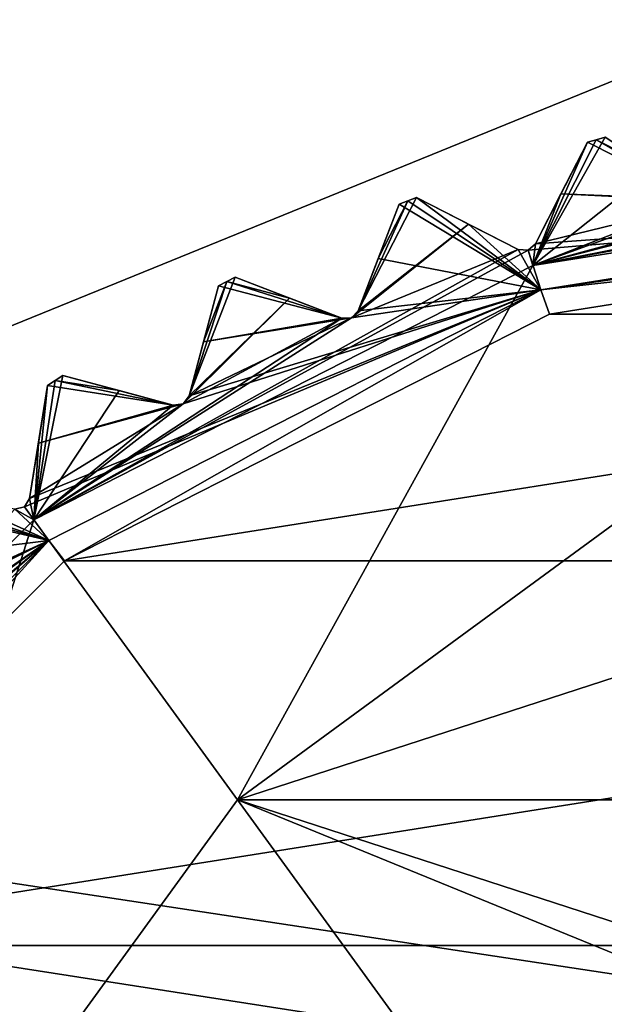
# Model space of a CAD drawing. Header units: millimetres. Extents: x -114 to 114, y -36 to 48.
# Tile 243 of 256: x 62.19 to 66.75, y 7.51 to 15.18. Entities that reach past the tile are written whole.
import ezdxf

# ---------------------------------------------------------------- set-up
doc = ezdxf.new("R2010")
doc.units = ezdxf.units.MM
doc.header["$LTSCALE"] = 65.185185
for name, color, linetype in [('2', 7, 'CONTINUOUS'), ('2786', 7, 'CONTINUOUS'), ('2841', 7, 'CONTINUOUS'), ('2842', 7, 'CONTINUOUS'), ('2922', 7, 'CONTINUOUS'), ('2924', 7, 'CONTINUOUS'), ('2925', 7, 'CONTINUOUS'), ('2926', 7, 'CONTINUOUS'), ('2927', 7, 'CONTINUOUS'), ('2928', 7, 'CONTINUOUS'), ('2929', 7, 'CONTINUOUS'), ('2964', 7, 'CONTINUOUS'), ('3005', 7, 'CONTINUOUS'), ('3006', 7, 'CONTINUOUS'), ('3007', 7, 'CONTINUOUS'), ('3008', 7, 'CONTINUOUS'), ('3030', 7, 'CONTINUOUS'), ('3031', 7, 'CONTINUOUS'), ('3214', 7, 'CONTINUOUS'), ('3215', 7, 'CONTINUOUS'), ('3218', 7, 'CONTINUOUS'), ('3280', 7, 'CONTINUOUS'), ('3281', 7, 'CONTINUOUS'), ('3282', 7, 'CONTINUOUS'), ('3283', 7, 'CONTINUOUS')]:
    doc.layers.add(name, color=color, linetype=linetype)

msp = doc.modelspace()

# ---------------------------------------------------------------- linework, layer by layer
at = {"layer": '2', "linetype": 'CONTINUOUS'}
for points in [[(113, 35, 92.5), (-113, 35, 92.5), (72.7254, 6.8475, 92.5), (113, 35, 92.5)], [(-113, 35, 92.5), (63.3, 0, 92.5), (64.6742, 4.2309, 92.5), (-113, 35, 92.5)], [(63.3, 0, 92.5), (-113, 35, 92.5), (25.7254, 6.8475, 92.5), (63.3, 0, 92.5)], [(72.7254, 6.8475, 92.5), (-113, 35, 92.5), (68.2746, 6.8475, 92.5), (72.7254, 6.8475, 92.5)], [(68.2746, 6.8475, 92.5), (-113, 35, 92.5), (64.6742, 4.2309, 92.5), (68.2746, 6.8475, 92.5)]]:
    msp.add_3dface(points, dxfattribs=at)
at = {"layer": '2786', "linetype": 'CONTINUOUS'}
for points in [[(-50.5, 32.5, 90), (110.5, 32.5, 90), (-23.5, 13.7, 90), (-50.5, 32.5, 90)], [(110.5, 32.5, 90), (-19.2659, 13.0293, 90), (-23.5, 13.7, 90), (110.5, 32.5, 90)], [(110.5, 32.5, 90), (-15.4464, 11.0828, 90), (-19.2659, 13.0293, 90), (110.5, 32.5, 90)], [(110.5, 32.5, 90), (-12.4154, 8.0512, 90), (-15.4464, 11.0828, 90), (110.5, 32.5, 90)], [(110.5, 32.5, 90), (-10.4698, 4.2312, 90), (-12.4154, 8.0512, 90), (110.5, 32.5, 90)], [(110.5, 32.5, 90), (-9.8, 0, 90), (-10.4698, 4.2312, 90), (110.5, 32.5, 90)], [(-9.8, 0, 90), (110.5, 32.5, 90), (21.2746, 6.8475, 90), (-9.8, 0, 90)], [(110.5, 32.5, 90), (25.7254, 6.8475, 90), (21.2746, 6.8475, 90), (110.5, 32.5, 90)], [(110.5, 32.5, 90), (29.3258, 4.2309, 90), (25.7254, 6.8475, 90), (110.5, 32.5, 90)], [(110.5, 32.5, 90), (30.7, 0, 90), (29.3258, 4.2309, 90), (110.5, 32.5, 90)], [(110.5, 32.5, 90), (68.2746, 6.8475, 90), (30.7, 0, 90), (110.5, 32.5, 90)]]:
    msp.add_3dface(points, dxfattribs=at)
at = {"layer": '2841', "linetype": 'CONTINUOUS'}
for points in [[(70.5, 13.55, 110), (66.3182, 12.8886, 110), (74.6818, 12.8886, 110), (70.5, 13.55, 110)], [(66.3182, 12.8886, 110), (62.5392, 10.9648, 110), (74.6818, 12.8886, 110), (66.3182, 12.8886, 110)], [(74.6818, 12.8886, 110), (62.5392, 10.9648, 110), (78.4608, 10.9648, 110), (74.6818, 12.8886, 110)], [(62.5392, 10.9648, 110), (59.5396, 7.9669, 110), (78.4608, 10.9648, 110), (62.5392, 10.9648, 110)], [(78.4608, 10.9648, 110), (59.5396, 7.9669, 110), (81.4604, 7.9669, 110), (78.4608, 10.9648, 110)], [(59.5396, 7.9669, 110), (57.6136, 4.1886, 110), (81.4604, 7.9669, 110), (59.5396, 7.9669, 110)], [(81.4604, 7.9669, 110), (57.6136, 4.1886, 110), (83.3864, 4.1886, 110), (81.4604, 7.9669, 110)]]:
    msp.add_3dface(points, dxfattribs=at)
at = {"layer": '2842', "linetype": 'CONTINUOUS'}
for points in [[(66.1894, 13.2673, 93), (70.5, 13.95, 93), (63.8874, 9.1014, 93), (66.1894, 13.2673, 93)], [(63.8874, 9.1014, 93), (70.5, 13.95, 93), (70.5, 11.25, 93), (63.8874, 9.1014, 93)], [(62.3004, 11.2858, 93), (66.1894, 13.2673, 93), (63.8874, 9.1014, 93), (62.3004, 11.2858, 93)], [(59.2142, 8.1996, 93), (62.3004, 11.2858, 93), (59.8006, 3.4764, 93), (59.2142, 8.1996, 93)], [(59.8006, 3.4764, 93), (62.3004, 11.2858, 93), (63.8874, 9.1014, 93), (59.8006, 3.4764, 93)]]:
    msp.add_3dface(points, dxfattribs=at)
at = {"layer": '2922', "linetype": 'CONTINUOUS'}
for points in [[(62.3352, 11.8827, 108.8326), (62.4062, 12.331, 108.5), (62.267, 11.452, 109.1457), (62.3352, 11.8827, 108.8326)], [(62.267, 11.452, 109.1457), (62.4062, 12.331, 108.5), (62.4062, 12.331, 93.8), (62.267, 11.452, 109.1457)], [(62.3352, 11.8827, 93.4674), (62.267, 11.452, 109.1457), (62.4062, 12.331, 93.8), (62.3352, 11.8827, 93.4674)], [(62.267, 11.452, 93.1543), (62.267, 11.452, 109.1457), (62.3352, 11.8827, 93.4674), (62.267, 11.452, 93.1543)]]:
    msp.add_3dface(points, dxfattribs=at)
at = {"layer": '2924', "linetype": 'CONTINUOUS'}
for points in [[(63.6221, 12.6711, 108.8326), (63.7395, 13.1095, 108.5), (63.5092, 12.2499, 109.1457), (63.6221, 12.6711, 108.8326)], [(63.5092, 12.2499, 109.1457), (63.7395, 13.1095, 108.5), (63.7395, 13.1095, 93.8), (63.5092, 12.2499, 109.1457)], [(63.622, 12.671, 93.4674), (63.5092, 12.2499, 109.1457), (63.7395, 13.1095, 93.8), (63.622, 12.671, 93.4674)], [(63.5092, 12.2499, 93.1543), (63.5092, 12.2499, 109.1457), (63.622, 12.671, 93.4674), (63.5092, 12.2499, 93.1543)]]:
    msp.add_3dface(points, dxfattribs=at)
at = {"layer": '2925', "linetype": 'CONTINUOUS'}
for points in [[(62.5271, 12.4095, 93.8), (62.5271, 12.4095, 108.5), (63.3867, 12.1791, 93.1543), (62.5271, 12.4095, 93.8)], [(63.3867, 12.1791, 93.1543), (62.5271, 12.4095, 108.5), (62.9655, 12.292, 108.8326), (63.3867, 12.1791, 93.1543)], [(62.9654, 12.292, 93.4675), (62.5271, 12.4095, 93.8), (63.3867, 12.1791, 93.1543), (62.9654, 12.292, 93.4675)], [(63.3867, 12.1791, 109.1457), (63.3867, 12.1791, 93.1543), (62.9655, 12.292, 108.8326), (63.3867, 12.1791, 109.1457)]]:
    msp.add_3dface(points, dxfattribs=at)
at = {"layer": '2926', "linetype": 'CONTINUOUS'}
for points in [[(64.9842, 13.3206, 108.8326), (65.1469, 13.7443, 108.5), (64.8279, 12.9135, 109.1457), (64.9842, 13.3206, 108.8326)], [(64.8279, 12.9135, 109.1457), (65.1469, 13.7443, 108.5), (65.1469, 13.7443, 93.8), (64.8279, 12.9135, 109.1457)], [(64.9842, 13.3206, 93.4674), (64.8279, 12.9135, 109.1457), (65.1469, 13.7443, 93.8), (64.9842, 13.3206, 93.4674)], [(64.8279, 12.9135, 93.1543), (64.8279, 12.9135, 109.1457), (64.9842, 13.3206, 93.4674), (64.8279, 12.9135, 93.1543)]]:
    msp.add_3dface(points, dxfattribs=at)
at = {"layer": '2927', "linetype": 'CONTINUOUS'}
for points in [[(63.8679, 13.1749, 93.8), (63.8679, 13.1749, 108.5), (64.6988, 12.856, 93.1543), (63.8679, 13.1749, 93.8)], [(64.6988, 12.856, 93.1543), (63.8679, 13.1749, 108.5), (64.2916, 13.0123, 108.8326), (64.6988, 12.856, 93.1543)], [(64.2916, 13.0123, 93.4675), (63.8679, 13.1749, 93.8), (64.6988, 12.856, 93.1543), (64.2916, 13.0123, 93.4675)], [(64.6988, 12.856, 109.1457), (64.6988, 12.856, 93.1543), (64.2916, 13.0123, 108.8326), (64.6988, 12.856, 109.1457)]]:
    msp.add_3dface(points, dxfattribs=at)
at = {"layer": '2928', "linetype": 'CONTINUOUS'}
for points in [[(66.4068, 13.8242, 108.8326), (66.6129, 14.2286, 108.5), (66.2088, 13.4356, 109.1457), (66.4068, 13.8242, 108.8326)], [(66.2088, 13.4356, 109.1457), (66.6129, 14.2286, 108.5), (66.6129, 14.2286, 93.8), (66.2088, 13.4356, 109.1457)], [(66.4068, 13.8241, 93.4674), (66.2088, 13.4356, 109.1457), (66.6129, 14.2286, 93.8), (66.4068, 13.8241, 93.4674)], [(66.2088, 13.4356, 93.1543), (66.2088, 13.4356, 109.1457), (66.4068, 13.8241, 93.4674), (66.2088, 13.4356, 93.1543)]]:
    msp.add_3dface(points, dxfattribs=at)
at = {"layer": '2929', "linetype": 'CONTINUOUS'}
for points in [[(65.2814, 13.796, 93.8), (65.2814, 13.796, 108.5), (66.0743, 13.3919, 93.1543), (65.2814, 13.796, 93.8)], [(66.0743, 13.3919, 93.1543), (65.2814, 13.796, 108.5), (65.6858, 13.5899, 108.8326), (66.0743, 13.3919, 93.1543)], [(65.6857, 13.5899, 93.4675), (65.2814, 13.796, 93.8), (66.0743, 13.3919, 93.1543), (65.6857, 13.5899, 93.4675)], [(66.0743, 13.3919, 109.1457), (66.0743, 13.3919, 93.1543), (65.6858, 13.5899, 108.8326), (66.0743, 13.3919, 109.1457)]]:
    msp.add_3dface(points, dxfattribs=at)
at = {"layer": '2964', "linetype": 'CONTINUOUS'}
for points in [[(66.1894, 13.2673, 93), (66.7521, 14.2659, 93.8), (67.1326, 14.0187, 93.4675), (66.1894, 13.2673, 93)], [(66.7521, 14.2659, 93.8), (66.1894, 13.2673, 93), (66.6824, 14.2474, 93.8), (66.7521, 14.2659, 93.8)], [(66.1894, 13.2673, 93), (66.6129, 14.2286, 93.8), (66.6824, 14.2474, 93.8), (66.1894, 13.2673, 93)], [(66.1894, 13.2673, 93), (66.4068, 13.8241, 93.4674), (66.6129, 14.2286, 93.8), (66.1894, 13.2673, 93)], [(70.4293, 14.1041, 93.1543), (66.1894, 13.2673, 93), (69.0288, 13.9977, 93.1248), (70.4293, 14.1041, 93.1543)], [(66.1894, 13.2673, 93), (70.4293, 14.1041, 93.1543), (70.464, 14.0815, 93.1316), (66.1894, 13.2673, 93)], [(70.5, 14.0748, 93.1248), (66.1894, 13.2673, 93), (70.464, 14.0815, 93.1316), (70.5, 14.0748, 93.1248)], [(70.5, 13.95, 93), (66.1894, 13.2673, 93), (70.5, 14.0748, 93.1248), (70.5, 13.95, 93)], [(66.1894, 13.2673, 93), (68.9554, 14.0194, 93.1543), (69.0288, 13.9977, 93.1248), (66.1894, 13.2673, 93)], [(68.9554, 14.0194, 93.1543), (66.1894, 13.2673, 93), (67.5737, 13.7672, 93.1248), (68.9554, 14.0194, 93.1543)], [(66.1894, 13.2673, 93), (67.1326, 14.0187, 93.4675), (67.4984, 13.7812, 93.1543), (66.1894, 13.2673, 93)], [(66.1894, 13.2673, 93), (66.2088, 13.4356, 93.1543), (66.4068, 13.8241, 93.4674), (66.1894, 13.2673, 93)], [(64.8279, 12.9135, 93.1543), (65.2814, 13.796, 93.8), (65.6857, 13.5899, 93.4675), (64.8279, 12.9135, 93.1543)], [(65.2814, 13.796, 93.8), (64.8279, 12.9135, 93.1543), (65.2141, 13.7703, 93.8), (65.2814, 13.796, 93.8)], [(64.8279, 12.9135, 93.1543), (64.9842, 13.3206, 93.4674), (65.2141, 13.7703, 93.8), (64.8279, 12.9135, 93.1543)], [(64.9842, 13.3206, 93.4674), (65.1469, 13.7443, 93.8), (65.2141, 13.7703, 93.8), (64.9842, 13.3206, 93.4674)], [(66.1894, 13.2673, 93), (67.4984, 13.7812, 93.1543), (67.5737, 13.7672, 93.1248), (66.1894, 13.2673, 93)], [(64.8279, 12.9135, 93.1543), (65.6857, 13.5899, 93.4675), (64.7753, 12.858, 93.1248), (64.8279, 12.9135, 93.1543)], [(65.6857, 13.5899, 93.4675), (66.0743, 13.3919, 93.1543), (64.7753, 12.858, 93.1248), (65.6857, 13.5899, 93.4675)], [(66.2088, 13.4356, 93.1543), (66.1894, 13.2673, 93), (66.1507, 13.3859, 93.1248), (66.2088, 13.4356, 93.1543)], [(62.3004, 11.2858, 93), (66.0743, 13.3919, 93.1543), (66.1507, 13.3859, 93.1248), (62.3004, 11.2858, 93)], [(66.0743, 13.3919, 93.1543), (62.3004, 11.2858, 93), (64.7753, 12.858, 93.1248), (66.0743, 13.3919, 93.1543)], [(66.1894, 13.2673, 93), (62.3004, 11.2858, 93), (66.1507, 13.3859, 93.1248), (66.1894, 13.2673, 93)], [(63.5092, 12.2499, 93.1543), (63.8679, 13.1749, 93.8), (64.2916, 13.0123, 93.4675), (63.5092, 12.2499, 93.1543)], [(63.8679, 13.1749, 93.8), (63.5092, 12.2499, 93.1543), (63.8036, 13.1423, 93.8), (63.8679, 13.1749, 93.8)], [(63.5092, 12.2499, 93.1543), (63.622, 12.671, 93.4674), (63.8036, 13.1423, 93.8), (63.5092, 12.2499, 93.1543)], [(63.622, 12.671, 93.4674), (63.7395, 13.1095, 93.8), (63.8036, 13.1423, 93.8), (63.622, 12.671, 93.4674)], [(63.5092, 12.2499, 93.1543), (64.2916, 13.0123, 93.4675), (63.4626, 12.1892, 93.1248), (63.5092, 12.2499, 93.1543)], [(64.2916, 13.0123, 93.4675), (64.6988, 12.856, 93.1543), (63.4626, 12.1892, 93.1248), (64.2916, 13.0123, 93.4675)], [(62.3004, 11.2858, 93), (64.6988, 12.856, 93.1543), (64.7753, 12.858, 93.1248), (62.3004, 11.2858, 93)], [(64.6988, 12.856, 93.1543), (62.3004, 11.2858, 93), (63.4626, 12.1892, 93.1248), (64.6988, 12.856, 93.1543)], [(62.3004, 11.2858, 93), (62.5271, 12.4095, 93.8), (62.9654, 12.292, 93.4675), (62.3004, 11.2858, 93)], [(62.5271, 12.4095, 93.8), (62.3004, 11.2858, 93), (62.4666, 12.3704, 93.8), (62.5271, 12.4095, 93.8)], [(62.3004, 11.2858, 93), (62.4062, 12.331, 93.8), (62.4666, 12.3704, 93.8), (62.3004, 11.2858, 93)], [(62.3004, 11.2858, 93), (62.3352, 11.8827, 93.4674), (62.4062, 12.331, 93.8), (62.3004, 11.2858, 93)], [(62.3004, 11.2858, 93), (62.9654, 12.292, 93.4675), (63.3867, 12.1791, 93.1543), (62.3004, 11.2858, 93)], [(62.3004, 11.2858, 93), (63.3867, 12.1791, 93.1543), (63.4626, 12.1892, 93.1248), (62.3004, 11.2858, 93)], [(62.3004, 11.2858, 93), (62.267, 11.452, 93.1543), (62.3352, 11.8827, 93.4674), (62.3004, 11.2858, 93)], [(62.267, 11.452, 93.1543), (62.3004, 11.2858, 93), (62.2271, 11.3868, 93.1248), (62.267, 11.452, 93.1543)], [(62.3004, 11.2858, 93), (59.2142, 8.1996, 93), (62.1526, 11.3689, 93.1543), (62.3004, 11.2858, 93)], [(62.3004, 11.2858, 93), (62.1526, 11.3689, 93.1543), (62.2271, 11.3868, 93.1248), (62.3004, 11.2858, 93)]]:
    msp.add_3dface(points, dxfattribs=at)
at = {"layer": '3005', "linetype": 'CONTINUOUS'}
for points in [[(62.267, 11.452, 109.1457), (62.267, 11.452, 93.1543), (62.2271, 11.3868, 93.1248), (62.267, 11.452, 109.1457)], [(62.267, 11.452, 109.1457), (62.2271, 11.3868, 93.1248), (62.2271, 11.3868, 109.1752), (62.267, 11.452, 109.1457)], [(62.1526, 11.3689, 93.1543), (62.1526, 11.3689, 109.1457), (62.2271, 11.3868, 109.1752), (62.1526, 11.3689, 93.1543)], [(62.2271, 11.3868, 93.1248), (62.1526, 11.3689, 93.1543), (62.2271, 11.3868, 109.1752), (62.2271, 11.3868, 93.1248)]]:
    msp.add_3dface(points, dxfattribs=at)
at = {"layer": '3006', "linetype": 'CONTINUOUS'}
for points in [[(63.5092, 12.2499, 109.1457), (63.5092, 12.2499, 93.1543), (63.4626, 12.1892, 93.1248), (63.5092, 12.2499, 109.1457)], [(63.5092, 12.2499, 109.1457), (63.4626, 12.1892, 93.1248), (63.4626, 12.1892, 109.1752), (63.5092, 12.2499, 109.1457)], [(63.3867, 12.1791, 93.1543), (63.3867, 12.1791, 109.1457), (63.4626, 12.1892, 109.1752), (63.3867, 12.1791, 93.1543)], [(63.4626, 12.1892, 93.1248), (63.3867, 12.1791, 93.1543), (63.4626, 12.1892, 109.1752), (63.4626, 12.1892, 93.1248)]]:
    msp.add_3dface(points, dxfattribs=at)
at = {"layer": '3007', "linetype": 'CONTINUOUS'}
for points in [[(64.8279, 12.9135, 109.1457), (64.8279, 12.9135, 93.1543), (64.7753, 12.858, 93.1248), (64.8279, 12.9135, 109.1457)], [(64.8279, 12.9135, 109.1457), (64.7753, 12.858, 93.1248), (64.7753, 12.858, 109.1752), (64.8279, 12.9135, 109.1457)], [(64.6988, 12.856, 93.1543), (64.6988, 12.856, 109.1457), (64.7753, 12.858, 109.1752), (64.6988, 12.856, 93.1543)], [(64.7753, 12.858, 93.1248), (64.6988, 12.856, 93.1543), (64.7753, 12.858, 109.1752), (64.7753, 12.858, 93.1248)]]:
    msp.add_3dface(points, dxfattribs=at)
at = {"layer": '3008', "linetype": 'CONTINUOUS'}
for points in [[(66.2088, 13.4356, 109.1457), (66.2088, 13.4356, 93.1543), (66.1507, 13.3859, 93.1248), (66.2088, 13.4356, 109.1457)], [(66.2088, 13.4356, 109.1457), (66.1507, 13.3859, 93.1248), (66.1507, 13.3859, 109.1752), (66.2088, 13.4356, 109.1457)], [(66.0743, 13.3919, 93.1543), (66.0743, 13.3919, 109.1457), (66.1507, 13.3859, 109.1752), (66.0743, 13.3919, 93.1543)], [(66.1507, 13.3859, 93.1248), (66.0743, 13.3919, 93.1543), (66.1507, 13.3859, 109.1752), (66.1507, 13.3859, 93.1248)]]:
    msp.add_3dface(points, dxfattribs=at)
at = {"layer": '3030', "linetype": 'CONTINUOUS'}
for points in [[(70.5, 11.25, 93.5), (77.1126, 9.1014, 93.5), (63.8874, 9.1014, 93.5), (70.5, 11.25, 93.5)], [(59.8006, 3.4764, 93.5), (63.8874, 9.1014, 93.5), (66.7381, 5.1776, 93.5), (59.8006, 3.4764, 93.5)], [(77.1126, 9.1014, 93.5), (81.1994, 3.4764, 93.5), (63.8874, 9.1014, 93.5), (77.1126, 9.1014, 93.5)], [(63.8874, 9.1014, 93.5), (81.1994, 3.4764, 93.5), (70.5, 6.4, 93.5), (63.8874, 9.1014, 93.5)], [(63.8874, 9.1014, 93.5), (70.5, 6.4, 93.5), (66.7381, 5.1776, 93.5), (63.8874, 9.1014, 93.5)]]:
    msp.add_3dface(points, dxfattribs=at)
at = {"layer": '3031', "linetype": 'CONTINUOUS'}
for points in [[(63.8874, 9.1014, 93), (70.5, 11.25, 93), (63.8874, 9.1014, 93.5), (63.8874, 9.1014, 93)], [(70.5, 11.25, 93), (70.5, 11.25, 93.5), (63.8874, 9.1014, 93.5), (70.5, 11.25, 93)], [(59.8006, 3.4764, 93), (63.8874, 9.1014, 93), (59.8006, 3.4764, 93.5), (59.8006, 3.4764, 93)], [(63.8874, 9.1014, 93), (63.8874, 9.1014, 93.5), (59.8006, 3.4764, 93.5), (63.8874, 9.1014, 93)]]:
    msp.add_3dface(points, dxfattribs=at)
at = {"layer": '3214', "linetype": 'CONTINUOUS'}
for points in [[(66.6129, 14.2286, 108.5), (66.4068, 13.8242, 108.8326), (67.4984, 13.7812, 109.1457), (66.6129, 14.2286, 108.5)], [(66.6129, 14.2286, 108.5), (67.4984, 13.7812, 109.1457), (66.6824, 14.2474, 108.5), (66.6129, 14.2286, 108.5)], [(67.1327, 14.0187, 108.8326), (66.7521, 14.2659, 108.5), (66.6824, 14.2474, 108.5), (67.1327, 14.0187, 108.8326)], [(67.4984, 13.7812, 109.1457), (67.1327, 14.0187, 108.8326), (66.6824, 14.2474, 108.5), (67.4984, 13.7812, 109.1457)], [(66.4068, 13.8242, 108.8326), (66.2088, 13.4356, 109.1457), (67.5737, 13.7672, 109.1752), (66.4068, 13.8242, 108.8326)], [(67.4984, 13.7812, 109.1457), (66.4068, 13.8242, 108.8326), (67.5737, 13.7672, 109.1752), (67.4984, 13.7812, 109.1457)], [(65.1469, 13.7443, 108.5), (64.9842, 13.3206, 108.8326), (66.251, 13.077, 109.5), (65.1469, 13.7443, 108.5)], [(65.1469, 13.7443, 108.5), (66.251, 13.077, 109.5), (65.2141, 13.7703, 108.5), (65.1469, 13.7443, 108.5)], [(66.251, 13.077, 109.5), (65.2814, 13.796, 108.5), (65.2141, 13.7703, 108.5), (66.251, 13.077, 109.5)], [(65.6858, 13.5899, 108.8326), (65.2814, 13.796, 108.5), (66.251, 13.077, 109.5), (65.6858, 13.5899, 108.8326)], [(66.2088, 13.4356, 109.1457), (66.1507, 13.3859, 109.1752), (70.5, 13.75, 109.5), (66.2088, 13.4356, 109.1457)], [(70.5, 13.75, 109.5), (66.1507, 13.3859, 109.1752), (66.251, 13.077, 109.5), (70.5, 13.75, 109.5)], [(66.2088, 13.4356, 109.1457), (70.5, 13.75, 109.5), (67.5737, 13.7672, 109.1752), (66.2088, 13.4356, 109.1457)], [(66.0743, 13.3919, 109.1457), (65.6858, 13.5899, 108.8326), (66.251, 13.077, 109.5), (66.0743, 13.3919, 109.1457)], [(66.1507, 13.3859, 109.1752), (66.0743, 13.3919, 109.1457), (66.251, 13.077, 109.5), (66.1507, 13.3859, 109.1752)], [(64.9842, 13.3206, 108.8326), (64.8279, 12.9135, 109.1457), (66.251, 13.077, 109.5), (64.9842, 13.3206, 108.8326)], [(63.7395, 13.1095, 108.5), (64.6988, 12.856, 109.1457), (63.8036, 13.1423, 108.5), (63.7395, 13.1095, 108.5)], [(64.2916, 13.0123, 108.8326), (63.8679, 13.1749, 108.5), (63.8036, 13.1423, 108.5), (64.2916, 13.0123, 108.8326)], [(64.6988, 12.856, 109.1457), (64.2916, 13.0123, 108.8326), (63.8036, 13.1423, 108.5), (64.6988, 12.856, 109.1457)], [(62.267, 11.452, 109.1457), (62.2271, 11.3868, 109.1752), (66.251, 13.077, 109.5), (62.267, 11.452, 109.1457)], [(66.251, 13.077, 109.5), (62.2271, 11.3868, 109.1752), (62.418, 11.124, 109.5), (66.251, 13.077, 109.5)], [(63.4626, 12.1892, 109.1752), (62.267, 11.452, 109.1457), (66.251, 13.077, 109.5), (63.4626, 12.1892, 109.1752)], [(63.5092, 12.2499, 109.1457), (63.4626, 12.1892, 109.1752), (66.251, 13.077, 109.5), (63.5092, 12.2499, 109.1457)], [(64.7753, 12.858, 109.1752), (63.5092, 12.2499, 109.1457), (66.251, 13.077, 109.5), (64.7753, 12.858, 109.1752)], [(63.7395, 13.1095, 108.5), (63.6221, 12.6711, 108.8326), (64.6988, 12.856, 109.1457), (63.7395, 13.1095, 108.5)], [(64.8279, 12.9135, 109.1457), (64.7753, 12.858, 109.1752), (66.251, 13.077, 109.5), (64.8279, 12.9135, 109.1457)], [(63.6221, 12.6711, 108.8326), (63.5092, 12.2499, 109.1457), (64.7753, 12.858, 109.1752), (63.6221, 12.6711, 108.8326)], [(64.6988, 12.856, 109.1457), (63.6221, 12.6711, 108.8326), (64.7753, 12.858, 109.1752), (64.6988, 12.856, 109.1457)], [(62.4062, 12.331, 108.5), (63.3867, 12.1791, 109.1457), (62.4666, 12.3704, 108.5), (62.4062, 12.331, 108.5)], [(62.9655, 12.292, 108.8326), (62.5271, 12.4095, 108.5), (62.4666, 12.3704, 108.5), (62.9655, 12.292, 108.8326)], [(63.3867, 12.1791, 109.1457), (62.9655, 12.292, 108.8326), (62.4666, 12.3704, 108.5), (63.3867, 12.1791, 109.1457)], [(62.4062, 12.331, 108.5), (62.3352, 11.8827, 108.8326), (63.3867, 12.1791, 109.1457), (62.4062, 12.331, 108.5)], [(62.3352, 11.8827, 108.8326), (62.267, 11.452, 109.1457), (63.4626, 12.1892, 109.1752), (62.3352, 11.8827, 108.8326)], [(63.3867, 12.1791, 109.1457), (62.3352, 11.8827, 108.8326), (63.4626, 12.1892, 109.1752), (63.3867, 12.1791, 109.1457)], [(61.1616, 11.4174, 108.5), (62.418, 11.124, 109.5), (61.2175, 11.4629, 108.5), (61.1616, 11.4174, 108.5)], [(62.418, 11.124, 109.5), (61.2736, 11.5081, 108.5), (61.2175, 11.4629, 108.5), (62.418, 11.124, 109.5)], [(61.7219, 11.4371, 108.8326), (61.2736, 11.5081, 108.5), (62.418, 11.124, 109.5), (61.7219, 11.4371, 108.8326)], [(62.1526, 11.3689, 109.1457), (61.7219, 11.4371, 108.8326), (62.418, 11.124, 109.5), (62.1526, 11.3689, 109.1457)], [(61.1616, 11.4174, 108.5), (61.1379, 10.9642, 108.8326), (62.418, 11.124, 109.5), (61.1616, 11.4174, 108.5)], [(62.2271, 11.3868, 109.1752), (62.1526, 11.3689, 109.1457), (62.418, 11.124, 109.5), (62.2271, 11.3868, 109.1752)], [(59.1311, 8.3474, 109.1457), (59.1133, 8.273, 109.1752), (62.418, 11.124, 109.5), (59.1311, 8.3474, 109.1457)], [(62.418, 11.124, 109.5), (59.1133, 8.273, 109.1752), (59.376, 8.0821, 109.5), (62.418, 11.124, 109.5)], [(60.0404, 9.4179, 109.1752), (59.1311, 8.3474, 109.1457), (62.418, 11.124, 109.5), (60.0404, 9.4179, 109.1752)], [(60.0659, 9.49, 109.1457), (60.0404, 9.4179, 109.1752), (62.418, 11.124, 109.5), (60.0659, 9.49, 109.1457)], [(61.0822, 10.4596, 109.1752), (60.0659, 9.49, 109.1457), (62.418, 11.124, 109.5), (61.0822, 10.4596, 109.1752)], [(61.1151, 10.5287, 109.1457), (61.0822, 10.4596, 109.1752), (62.418, 11.124, 109.5), (61.1151, 10.5287, 109.1457)], [(61.1379, 10.9642, 108.8326), (61.1151, 10.5287, 109.1457), (62.418, 11.124, 109.5), (61.1379, 10.9642, 108.8326)]]:
    msp.add_3dface(points, dxfattribs=at)
at = {"layer": '3215', "linetype": 'CONTINUOUS'}
for points in [[(70.5, 13.75, 109.5), (66.251, 13.077, 109.5), (70.5, 13.75, 109.8), (70.5, 13.75, 109.5)], [(70.5, 13.75, 109.8), (66.251, 13.077, 109.5), (66.251, 13.077, 109.8), (70.5, 13.75, 109.8)], [(66.251, 13.077, 109.5), (62.418, 11.124, 109.5), (66.251, 13.077, 109.8), (66.251, 13.077, 109.5)], [(66.251, 13.077, 109.8), (62.418, 11.124, 109.5), (62.418, 11.124, 109.8), (66.251, 13.077, 109.8)], [(62.418, 11.124, 109.5), (59.376, 8.0821, 109.5), (62.418, 11.124, 109.8), (62.418, 11.124, 109.5)], [(62.418, 11.124, 109.8), (59.376, 8.0821, 109.5), (59.376, 8.082, 109.8), (62.418, 11.124, 109.8)]]:
    msp.add_3dface(points, dxfattribs=at)
at = {"layer": '3218', "linetype": 'CONTINUOUS'}
for points in [[(70.5, 13.75, 109.8), (66.251, 13.077, 109.8), (70.5, 13.6914, 109.9414), (70.5, 13.75, 109.8)], [(66.251, 13.077, 109.8), (70.5, 13.55, 110), (70.5, 13.6914, 109.9414), (66.251, 13.077, 109.8)], [(66.3182, 12.8886, 110), (70.5, 13.55, 110), (66.251, 13.077, 109.8), (66.3182, 12.8886, 110)], [(62.5392, 10.9648, 110), (66.251, 13.077, 109.8), (62.418, 11.124, 109.8), (62.5392, 10.9648, 110)], [(62.5392, 10.9648, 110), (66.3182, 12.8886, 110), (66.251, 13.077, 109.8), (62.5392, 10.9648, 110)], [(59.5396, 7.9669, 110), (62.418, 11.124, 109.8), (59.376, 8.082, 109.8), (59.5396, 7.9669, 110)], [(59.5396, 7.9669, 110), (62.5392, 10.9648, 110), (62.418, 11.124, 109.8), (59.5396, 7.9669, 110)]]:
    msp.add_3dface(points, dxfattribs=at)
at = {"layer": '3280', "linetype": 'CONTINUOUS'}
for points in [[(62.4062, 12.331, 93.8), (62.4062, 12.331, 108.5), (62.4666, 12.3704, 108.5), (62.4062, 12.331, 93.8)], [(62.4666, 12.3704, 93.8), (62.4062, 12.331, 93.8), (62.4666, 12.3704, 108.5), (62.4666, 12.3704, 93.8)], [(62.5271, 12.4095, 108.5), (62.5271, 12.4095, 93.8), (62.4666, 12.3704, 93.8), (62.5271, 12.4095, 108.5)], [(62.5271, 12.4095, 108.5), (62.4666, 12.3704, 93.8), (62.4666, 12.3704, 108.5), (62.5271, 12.4095, 108.5)]]:
    msp.add_3dface(points, dxfattribs=at)
at = {"layer": '3281', "linetype": 'CONTINUOUS'}
for points in [[(63.7395, 13.1095, 93.8), (63.7395, 13.1095, 108.5), (63.8036, 13.1423, 108.5), (63.7395, 13.1095, 93.8)], [(63.8036, 13.1423, 93.8), (63.7395, 13.1095, 93.8), (63.8036, 13.1423, 108.5), (63.8036, 13.1423, 93.8)], [(63.8679, 13.1749, 108.5), (63.8679, 13.1749, 93.8), (63.8036, 13.1423, 93.8), (63.8679, 13.1749, 108.5)], [(63.8679, 13.1749, 108.5), (63.8036, 13.1423, 93.8), (63.8036, 13.1423, 108.5), (63.8679, 13.1749, 108.5)]]:
    msp.add_3dface(points, dxfattribs=at)
at = {"layer": '3282', "linetype": 'CONTINUOUS'}
for points in [[(65.1469, 13.7443, 93.8), (65.1469, 13.7443, 108.5), (65.2141, 13.7703, 108.5), (65.1469, 13.7443, 93.8)], [(65.2141, 13.7703, 93.8), (65.1469, 13.7443, 93.8), (65.2141, 13.7703, 108.5), (65.2141, 13.7703, 93.8)], [(65.2814, 13.796, 108.5), (65.2814, 13.796, 93.8), (65.2141, 13.7703, 93.8), (65.2814, 13.796, 108.5)], [(65.2814, 13.796, 108.5), (65.2141, 13.7703, 93.8), (65.2141, 13.7703, 108.5), (65.2814, 13.796, 108.5)]]:
    msp.add_3dface(points, dxfattribs=at)
at = {"layer": '3283', "linetype": 'CONTINUOUS'}
for points in [[(66.6129, 14.2286, 93.8), (66.6129, 14.2286, 108.5), (66.6824, 14.2474, 108.5), (66.6129, 14.2286, 93.8)], [(66.6824, 14.2474, 93.8), (66.6129, 14.2286, 93.8), (66.6824, 14.2474, 108.5), (66.6824, 14.2474, 93.8)], [(66.7521, 14.2659, 108.5), (66.7521, 14.2659, 93.8), (66.6824, 14.2474, 93.8), (66.7521, 14.2659, 108.5)], [(66.7521, 14.2659, 108.5), (66.6824, 14.2474, 93.8), (66.6824, 14.2474, 108.5), (66.7521, 14.2659, 108.5)]]:
    msp.add_3dface(points, dxfattribs=at)

doc.saveas('drawing.dxf')
